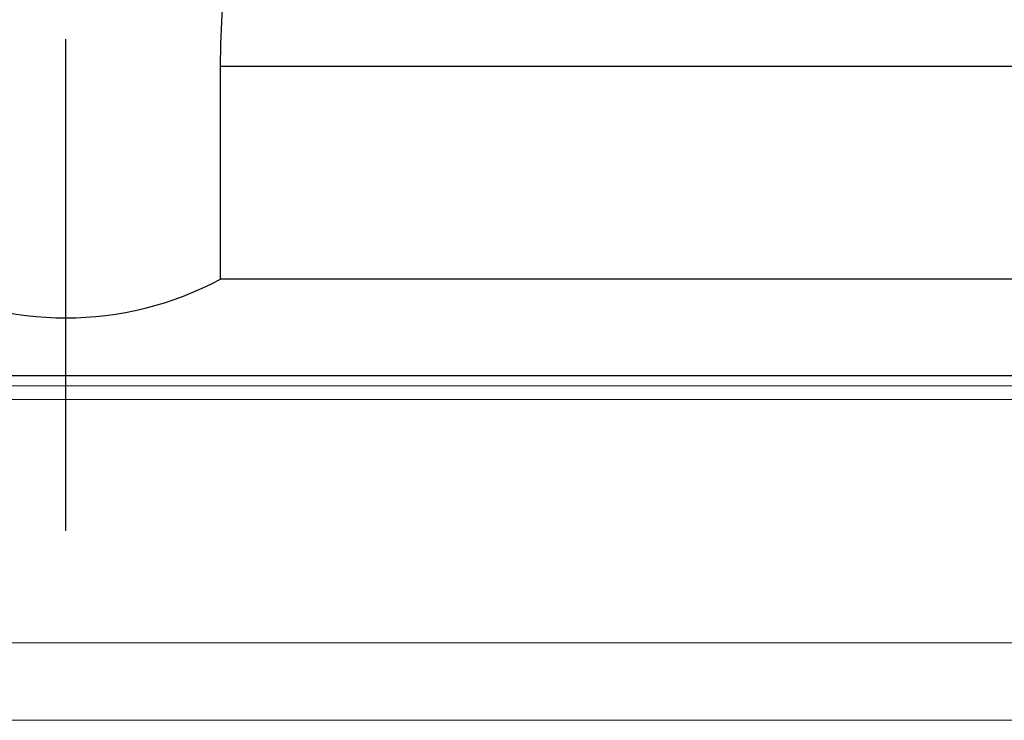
# Model space of a CAD drawing. Header units: millimetres. Extents: x 60 to 594, y 619 to 791.
# Tile 4 of 53: x 419 to 445, y 648 to 666. Entities that reach past the tile are written whole.
import ezdxf

# ---------------------------------------------------------------- set-up
doc = ezdxf.new("R2010")
doc.units = ezdxf.units.MM
doc.header["$LTSCALE"] = 2
doc.linetypes.add('CENTER', pattern=[10.16, 6.35, -1.27, 1.27, -1.27])
doc.layers.add('CL', color=1, linetype='CENTER')
doc.layers.add('OUT', color=3, linetype='Continuous')

msp = doc.modelspace()

# ---------------------------------------------------------------- linework, layer by layer
at = {"layer": 'CL', "color": 0}
msp.add_line((420.38, 653.237), (420.38, 712.337), dxfattribs=at)
at = {"layer": 'OUT', "color": 7}
for p, q in [((424.38, 659.737), (424.38, 665.237)), ((424.38, 665.237), (496.38, 665.237)), ((496.38, 659.737), (424.38, 659.737)), ((530.38, 657.237), (390.38, 657.237))]:
    msp.add_line(p, q, dxfattribs=at)
at = {"layer": 'OUT', "color": 0, "linetype": 'Continuous', "lineweight": 15}
for p, q in [((334.122, 656.983), (584.38, 656.983)), ((334.343, 656.63), (584.38, 656.63)), ((335.983, 650.337), (584.38, 650.337)), ((280.38, 648.337), (584.38, 648.337))]:
    msp.add_line(p, q, dxfattribs=at)
at = {"layer": 'OUT', "color": 7}
msp.add_arc((420.38, 667.237), 8.5, 241.9275, 298.0725, dxfattribs=at)
msp.add_open_spline([(424.38, 665.237), (424.38, 666.262), (424.456, 667.274), (424.723, 669.274), (424.913, 670.263), (425.245, 671.735), (425.363, 672.225), (425.609, 673.195), (425.736, 673.677), (426.124, 675.109), (426.391, 676.051), (427.175, 678.841), (427.677, 680.659), (428.276, 683.343), (428.451, 684.231), (428.723, 685.995), (428.819, 686.859), (428.86, 687.707)], degree=3, knots=[0, 0, 0, 0, 0.125, 0.125, 0.25, 0.25, 0.3125, 0.3125, 0.375, 0.375, 0.5, 0.5, 0.75, 0.75, 0.875, 0.875, 1, 1, 1, 1], dxfattribs=at)

doc.saveas('drawing.dxf')
